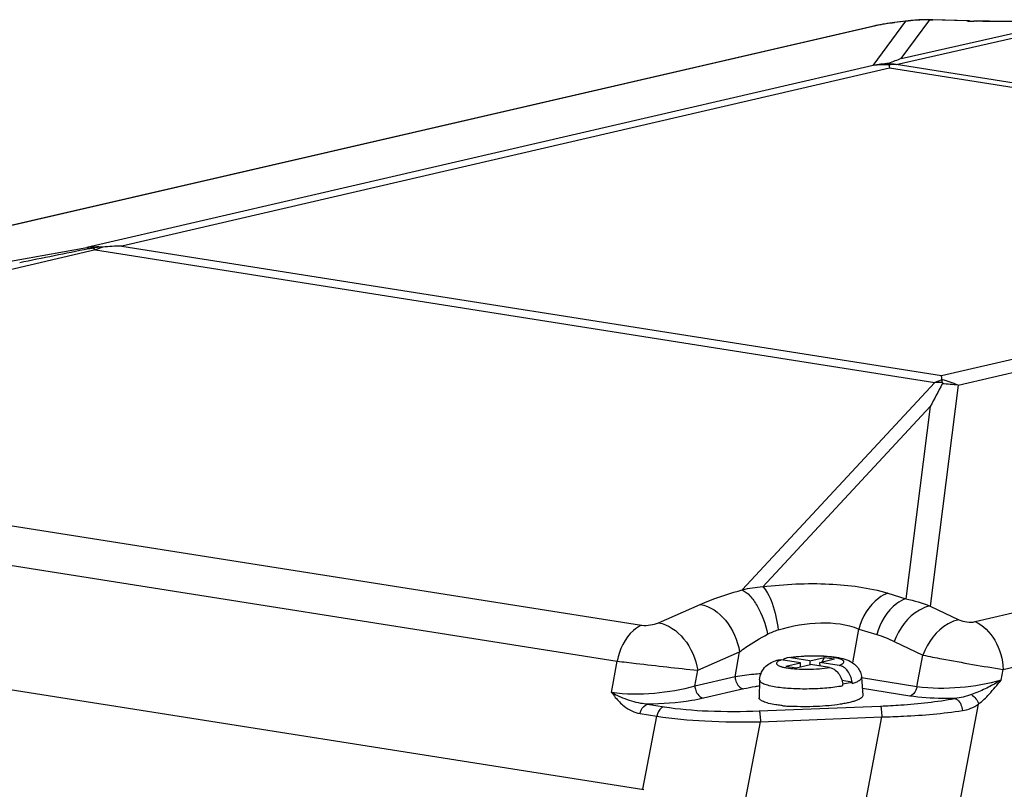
# Model space of a CAD drawing. Header units: millimetres. Extents: x -134 to 420, y 0 to 297.
# Tile 23 of 53: x 193 to 205, y 72 to 82. Entities that reach past the tile are written whole.
import ezdxf

# ---------------------------------------------------------------- set-up
doc = ezdxf.new("R2010")
doc.units = ezdxf.units.MM
doc.header["$LTSCALE"] = 23.1
doc.layers.add('COMPONENTS', color=7, linetype='CONTINUOUS')

msp = doc.modelspace()

# ---------------------------------------------------------------- linework, layer by layer
at = {"layer": 'COMPONENTS', "color": 9, "linetype": 'CONTINUOUS'}
for p, q in [((203.67738, 81.57073), (184.28799, 77.09034)), ((203.6404, 81.0545), (204.06764, 81.62886)), ((203.67738, 81.57073), (203.64479, 81.56504)), ((204.06764, 81.62886), (203.88848, 81.60738)), ((203.88848, 81.60738), (203.91956, 81.61283)), ((203.93999, 81.06806), (206.46384, 81.63861)), ((204.00647, 81.14419), (204.3806, 81.64716)), ((204.00647, 81.14419), (206.21126, 81.6426)), ((204.06764, 81.62886), (204.09871, 81.63431)), ((204.3806, 81.64716), (204.4156, 81.64825)), ((204.85898, 81.63237), (204.3806, 81.64716)), ((204.85898, 81.63237), (204.89398, 81.63346)), ((203.6404, 81.0545), (193.41871, 78.68629)), ((214.8536, 79.34381), (203.93999, 81.06806)), ((203.85487, 81.01995), (193.8711, 78.70687)), ((214.51195, 79.33623), (203.85487, 81.01995)), ((204.52818, 77.02314), (214.51195, 79.33623)), ((204.74477, 76.89688), (214.96646, 79.26509)), ((184.71763, 77.13354), (193.41871, 78.68629)), ((193.53045, 78.65633), (185.80442, 76.85227)), ((193.53045, 78.65633), (204.44406, 76.93208)), ((193.8711, 78.70687), (204.52818, 77.02314)), ((204.96645, 73.82333), (224.14289, 78.33737)), ((205.33214, 73.20206), (224.50858, 77.7161)), ((201.93871, 74.23543), (204.44406, 76.93208)), ((204.74477, 76.89688), (204.38184, 74.02678)), ((202.2067, 74.27587), (204.38306, 76.61839)), ((204.38306, 76.61839), (204.06736, 74.12177)), ((184.81248, 76.27657), (200.63138, 73.77733)), ((184.49259, 75.80924), (200.31149, 73.31)), ((203.83366, 74.19314), (204.06736, 74.12177)), ((200.85094, 73.80891), (201.39427, 74.04785)), ((204.38184, 74.02678), (204.75549, 73.84778)), ((203.37594, 73.28826), (203.45406, 73.72761)), ((203.45406, 73.72761), (203.6877, 73.65625)), ((203.91583, 73.56689), (204.28949, 73.3879)), ((201.36017, 73.1914), (201.9035, 73.43035)), ((201.84608, 73.10725), (201.9035, 73.43035)), ((204.21119, 72.97796), (204.28949, 73.3879)), ((200.23926, 72.90359), (200.31149, 73.31)), ((201.32374, 72.98623), (201.36017, 73.1914)), ((201.84608, 73.10725), (201.32374, 72.98623)), ((205.30587, 73.06449), (205.33214, 73.20206)), ((204.21119, 72.97796), (203.48918, 73.09203)), ((201.95923, 72.94815), (201.43685, 72.82713)), ((204.11711, 72.8564), (203.50117, 72.95371)), ((200.70585, 72.75014), (200.92248, 72.71591)), ((202.16031, 72.66296), (203.73874, 72.72568)), ((204.66457, 70.91437), (205.01204, 72.75244)), ((200.61171, 72.62859), (200.82835, 72.59436)), ((200.64508, 71.6438), (200.82835, 72.59436)), ((201.96296, 71.41762), (202.176, 72.52256)), ((202.176, 72.52256), (203.75444, 72.58528)), ((203.48154, 71.14152), (203.75444, 72.58528))]:
    msp.add_line(p, q, dxfattribs=at)
at = {"layer": 'COMPONENTS', "color": 7, "linetype": 'CONTINUOUS'}
for p, q in [((204.09871, 81.63431), (203.91772, 81.61261)), ((204.33669, 81.64923), (204.28534, 81.64829)), ((204.89398, 81.63346), (204.4156, 81.64825)), ((204.89398, 81.63346), (204.97935, 81.63116)), ((183.39333, 74.36942), (200.66207, 71.64111)), ((202.81816, 73.31509), (203.00682, 73.3588)), ((202.97805, 73.30072), (203.00682, 73.3588)), ((203.00682, 73.3588), (203.13876, 73.33795)), ((202.69579, 73.28673), (202.44763, 73.32594)), ((202.50713, 73.24303), (202.69579, 73.28673)), ((202.50713, 73.24303), (202.63908, 73.22218)), ((202.81816, 73.31509), (202.57, 73.35429)), ((202.63908, 73.22218), (202.82773, 73.26589)), ((202.69697, 73.23559), (202.69579, 73.28673)), ((202.81816, 73.31509), (202.81934, 73.26395)), ((203.07589, 73.22668), (202.82773, 73.26589)), ((202.9501, 73.29424), (203.13876, 73.33795)), ((202.95121, 73.24638), (202.9501, 73.29424)), ((203.19826, 73.25503), (202.9501, 73.29424)), ((202.16536, 73.06743), (202.15832, 72.83496)), ((203.36902, 73.03752), (203.23584, 73.05856)), ((203.2461, 73.00925), (203.24665, 73.00916)), ((203.24777, 72.99118), (203.24665, 73.00916)), ((203.37014, 73.01953), (203.36902, 73.03752)), ((203.49012, 73.098), (203.50788, 72.8661)), ((202.57456, 72.72233), (202.57114, 72.72253))]:
    msp.add_line(p, q, dxfattribs=at)
for points in [[(203.78269, 81.59234), (203.75617, 81.58764), (203.72999, 81.58278), (203.70338, 81.57759), (203.67601, 81.57195), (203.64848, 81.56589), (184.28759, 77.09209)], [(203.83542, 81.60104), (203.8092, 81.59683), (203.78269, 81.59234)], [(203.91772, 81.61261), (203.88984, 81.60903), (203.8622, 81.60511), (203.83542, 81.60104)], [(204.18294, 81.64269), (204.13194, 81.63802), (204.09872, 81.63431)], [(204.28534, 81.64829), (204.23408, 81.64611), (204.18294, 81.64269)], [(204.4156, 81.64825), (204.38811, 81.64892), (204.33669, 81.64923)], [(206.20613, 81.64357), (206.0939, 81.63979), (205.98324, 81.63653), (205.87291, 81.63376), (205.76343, 81.63148), (205.65531, 81.62969), (205.54907, 81.62841), (205.44525, 81.62764), (205.34435, 81.62737), (205.24687, 81.6276), (205.15323, 81.62832), (205.0639, 81.62951), (204.97935, 81.63116)]]:
    msp.add_lwpolyline(points, dxfattribs=at)
at = {"layer": 'COMPONENTS', "color": 9, "linetype": 'CONTINUOUS'}
for centre, radius, start, end in [((204.2568, 78.85357), 2.77862, 99.305272, 100.123611), ((204.16741, 79.4151), 2.21003, 97.785968, 99.372224), ((204.04906, 80.27426), 1.34276, 96.868571, 97.749243), ((204.34511, 79.55477), 2.09257, 96.756943, 97.619776), ((204.34621, 79.54471), 2.10268, 93.343664, 96.754597), ((204.34708, 79.52986), 2.11757, 90.511452, 93.343548), ((204.34721, 79.51926), 2.12817, 89.100896, 90.51243), ((205.1886, 92.28739), 10.66011, 268.228116, 268.41205), ((205.22047, 93.44971), 11.82287, 268.413761, 268.700461), ((204.01807, 78.8383), 2.24815, 94.426609, 99.671031), ((203.78114, 79.87179), 1.19105, 86.891868, 96.786091), ((203.73201, 79.0123), 2.06626, 84.22323, 86.976774), ((203.97073, 80.01135), 1.05716, 91.666229, 96.790891), ((193.55945, 77.50358), 1.19105, 86.891868, 96.786091), ((193.25273, 78.20414), 0.53067, 58.444146, 63.229227), ((194.03853, 77.49358), 1.26891, 109.065883, 113.603624), ((204.95214, 75.76933), 1.26892, 109.06595, 113.603618), ((204.49052, 74.78519), 2.14739, 88.602671, 91.23974), ((204.42838, 74.53758), 2.38042, 82.362064, 87.321868), ((202.38521, 72.18457), 2.09891, 94.878621, 102.281935)]:
    msp.add_arc(centre, radius, start, end, dxfattribs=at)
at = {"layer": 'COMPONENTS', "color": 7, "linetype": 'CONTINUOUS'}
for centre, radius, start, end in [((205.83582, 76.31232), 5.16657, 110.736761, 112.669372), ((219.782, -54.3148), 135.56782, 101.2044882, 101.5902573), ((193.62971, 77.70618), 0.98149, 98.079906, 101.165065), ((193.81529, 76.40989), 2.29099, 94.788804, 98.118429), ((194.00613, 74.13025), 4.5786, 91.689989, 94.787086), ((203.08208, 76.74197), 1.4731, 7.40972, 8.851204), ((239.27228, 58.4192), 39.35058, 151.963343, 152.452188), ((202.8038, 71.68976), 1.68688, 97.883119, 97.997964), ((202.94504, 72.97231), 0.30331, 3.567531, 6.996299), ((202.7067, 75.06843), 2.34978, 264.148174, 265.82084), ((202.72752, 75.34849), 2.63061, 265.813082, 266.591849)]:
    msp.add_arc(centre, radius, start, end, dxfattribs=at)
at = {"layer": 'COMPONENTS', "color": 9, "linetype": 'CONTINUOUS'}
for points, knots in [([(203.76839, 81.58893), (203.75995, 81.58743), (203.72952, 81.58184), (203.69917, 81.57577), (203.67738, 81.57073)], [0, 0, 0, 0, 0.27731599, 1, 1, 1, 1]), ([(206.21126, 81.6426), (206.09952, 81.63858), (205.68002, 81.62634), (205.26014, 81.62288), (204.95233, 81.62988)], [0, 0, 0, 0, 0.26640161, 1, 1, 1, 1]), ([(202.2067, 74.27587), (202.49247, 74.31395), (203.0396, 74.33669), (203.58749, 74.26826), (203.83366, 74.19314)], [0, 0, 0, 0, 0.52832991, 1, 1, 1, 1]), ([(202.20678, 74.27588), (202.23283, 74.25299), (202.27998, 74.18359), (202.35842, 73.99887), (202.39276, 73.83422), (202.40738, 73.71647)], [0, 0, 0, 0, 0.17278809, 0.40885059, 1, 1, 1, 1]), ([(201.39427, 74.04785), (201.43449, 74.06554), (201.61215, 74.13862), (201.79574, 74.19674), (201.93871, 74.23543)], [0, 0, 0, 0, 0.22878062, 1, 1, 1, 1]), ([(201.93878, 74.23545), (201.97634, 74.21885), (202.05103, 74.15493), (202.17894, 73.96729), (202.24187, 73.78812), (202.26954, 73.6596)], [0, 0, 0, 0, 0.18116558, 0.4199753, 1, 1, 1, 1]), ([(203.83366, 74.19314), (203.79097, 74.17858), (203.60965, 74.07689), (203.49783, 73.88102), (203.45401, 73.72762)], [0, 0, 0, 0, 0.22043235, 1, 1, 1, 1]), ([(201.39427, 74.04785), (201.52162, 74.02808), (201.7672, 73.84458), (201.88119, 73.5784), (201.9035, 73.43035)], [0, 0, 0, 0, 0.46258735, 1, 1, 1, 1]), ([(204.06736, 74.12177), (204.02466, 74.10721), (203.84334, 74.00552), (203.73153, 73.80965), (203.6877, 73.65625)], [0, 0, 0, 0, 0.22043235, 1, 1, 1, 1]), ([(204.38183, 74.02678), (204.33361, 74.01782), (204.12249, 73.93266), (203.97758, 73.73016), (203.91583, 73.56689)], [0, 0, 0, 0, 0.21935176, 1, 1, 1, 1]), ([(200.63138, 73.77733), (200.59263, 73.76042), (200.43012, 73.6507), (200.34164, 73.45759), (200.31149, 73.31)], [0, 0, 0, 0, 0.21916655, 1, 1, 1, 1]), ([(200.63138, 73.77733), (200.66887, 73.77142), (200.7444, 73.77692), (200.81751, 73.7942), (200.85094, 73.80891)], [0, 0, 0, 0, 0.50965213, 1, 1, 1, 1]), ([(200.85094, 73.80891), (200.97829, 73.78914), (201.22387, 73.60563), (201.33786, 73.33945), (201.36017, 73.1914)], [0, 0, 0, 0, 0.46258734, 1, 1, 1, 1]), ([(202.40738, 73.71647), (202.58593, 73.7715), (202.93688, 73.8328), (203.3005, 73.79252), (203.45406, 73.72761)], [0, 0, 0, 0, 0.52845663, 1, 1, 1, 1]), ([(204.75549, 73.84778), (204.70727, 73.83882), (204.49615, 73.75366), (204.35124, 73.55116), (204.28949, 73.3879)], [0, 0, 0, 0, 0.21934862, 1, 1, 1, 1]), ([(204.75549, 73.84778), (204.78842, 73.83202), (204.85946, 73.81649), (204.93235, 73.81531), (204.96645, 73.82333)], [0, 0, 0, 0, 0.51030263, 1, 1, 1, 1]), ([(204.96645, 73.82333), (205.07384, 73.77726), (205.25926, 73.58354), (205.32735, 73.33426), (205.33214, 73.20206)], [0, 0, 0, 0, 0.46902941, 1, 1, 1, 1]), ([(201.9035, 73.43034), (201.93033, 73.451), (202.04681, 73.53587), (202.17146, 73.6093), (202.26954, 73.6596)], [0, 0, 0, 0, 0.23498712, 1, 1, 1, 1]), ([(203.19826, 73.25503), (203.20946, 73.25891), (203.22843, 73.26656), (203.25068, 73.27983), (203.26129, 73.29426), (203.26052, 73.30537), (203.25637, 73.31282), (203.2492, 73.3198), (203.23431, 73.32959), (203.20784, 73.34034), (203.16787, 73.35117), (203.11802, 73.36041), (203.05972, 73.36777), (202.97011, 73.37493), (202.85061, 73.37753), (202.70825, 73.37161), (202.61442, 73.36139), (202.57, 73.35429)], [0, 0, 0, 0, 0.04491838, 0.07703079, 0.09836345, 0.10752765, 0.11766071, 0.12998037, 0.14514669, 0.18493467, 0.23752644, 0.30202785, 0.37690212, 0.46018786, 0.64270331, 0.82952335, 1, 1, 1, 1]), ([(204.28949, 73.3879), (204.37157, 73.37142), (204.71842, 73.30564), (205.06594, 73.24295), (205.33214, 73.20206)], [0, 0, 0, 0, 0.23713228, 1, 1, 1, 1]), ([(200.31149, 73.31), (200.39432, 73.30007), (200.74371, 73.259), (201.09328, 73.21945), (201.36017, 73.1914)], [0, 0, 0, 0, 0.23715445, 1, 1, 1, 1]), ([(202.44763, 73.32594), (202.43643, 73.32207), (202.41747, 73.31441), (202.39522, 73.30114), (202.3846, 73.28672), (202.38537, 73.2756), (202.38953, 73.26816), (202.3967, 73.26118), (202.41159, 73.25138), (202.43805, 73.24063), (202.47802, 73.2298), (202.52787, 73.22057), (202.58617, 73.21321), (202.67579, 73.20604), (202.79528, 73.20344), (202.93765, 73.20937), (203.03148, 73.21959), (203.07589, 73.22668)], [0, 0, 0, 0, 0.04491838, 0.07703079, 0.09836345, 0.10752765, 0.11766071, 0.12998037, 0.14514669, 0.18493467, 0.23752644, 0.30202785, 0.37690212, 0.46018786, 0.64270331, 0.82952335, 1, 1, 1, 1]), ([(202.1808, 73.14517), (202.15013, 73.14294), (202.0382, 73.13378), (201.92653, 73.12065), (201.84608, 73.10725)], [0, 0, 0, 0, 0.27381505, 1, 1, 1, 1]), ([(201.84608, 73.10725), (201.84703, 73.08825), (201.8586, 73.0228), (201.9114, 72.95571), (201.95923, 72.94815)], [0, 0, 0, 0, 0.28210528, 1, 1, 1, 1]), ([(201.32374, 72.98623), (201.15375, 72.93178), (200.79054, 72.87874), (200.42259, 72.87289), (200.23926, 72.90359)], [0, 0, 0, 0, 0.48986579, 1, 1, 1, 1]), ([(201.32371, 72.98622), (201.32466, 72.96722), (201.33623, 72.90178), (201.38903, 72.83468), (201.43685, 72.82713)], [0, 0, 0, 0, 0.28210511, 1, 1, 1, 1]), ([(202.16254, 72.98532), (202.14421, 72.98269), (202.07609, 72.97231), (202.00831, 72.95952), (201.95923, 72.94815)], [0, 0, 0, 0, 0.26877952, 1, 1, 1, 1]), ([(202.16536, 73.06739), (202.16523, 73.06285), (202.16798, 73.05267), (202.17944, 73.03951), (202.19723, 73.02721), (202.22147, 73.01552), (202.25204, 73.00448), (202.30429, 72.98987), (202.34701, 72.9818), (202.37731, 72.97701)], [0, 0, 0, 0, 0.05652745, 0.12505407, 0.21334696, 0.3245318, 0.45944046, 0.6177487, 1, 1, 1, 1]), ([(202.37731, 72.97701), (202.44321, 72.9666), (202.58664, 72.95348), (202.80848, 72.94971), (203.03284, 72.96091), (203.17944, 72.97878), (203.24777, 72.99118)], [0, 0, 0, 0, 0.22909651, 0.49365301, 0.76150107, 1, 1, 1, 1]), ([(203.37014, 73.01953), (203.38798, 73.02487), (203.41286, 73.03321), (203.44308, 73.04706), (203.46918, 73.0616), (203.49139, 73.08144), (203.49012, 73.098)], [0, 0, 0, 0, 0.3759415, 0.53126905, 0.6646218, 1, 1, 1, 1]), ([(204.21125, 72.97795), (204.2082, 72.96305), (204.19323, 72.91353), (204.15349, 72.86482), (204.11711, 72.8564)], [0, 0, 0, 0, 0.28943258, 1, 1, 1, 1]), ([(205.30587, 73.06451), (205.13454, 73.00925), (204.76794, 72.9552), (204.39658, 72.94779), (204.21119, 72.97795)], [0, 0, 0, 0, 0.48939369, 1, 1, 1, 1]), ([(205.30589, 73.06451), (205.29003, 73.05446), (205.22312, 73.01355), (205.15374, 72.97667), (205.09994, 72.95088)], [0, 0, 0, 0, 0.23930666, 1, 1, 1, 1]), ([(200.38871, 72.83029), (200.3754, 72.83577), (200.32441, 72.85771), (200.27485, 72.88299), (200.23926, 72.90359)], [0, 0, 0, 0, 0.25915112, 1, 1, 1, 1]), ([(204.7028, 72.82483), (204.64952, 72.82372), (204.45396, 72.82321), (204.25771, 72.8342), (204.11711, 72.8564)], [0, 0, 0, 0, 0.27241069, 1, 1, 1, 1]), ([(200.3442, 72.77893), (200.36307, 72.76001), (200.43909, 72.69075), (200.53623, 72.64051), (200.61171, 72.62859)], [0, 0, 0, 0, 0.25911818, 1, 1, 1, 1]), ([(200.70584, 72.75014), (200.67778, 72.7521), (200.56918, 72.76622), (200.46378, 72.79939), (200.38871, 72.83029)], [0, 0, 0, 0, 0.2573758, 1, 1, 1, 1]), ([(200.61171, 72.62859), (200.61476, 72.64349), (200.62973, 72.693), (200.66947, 72.74171), (200.70584, 72.75014)], [0, 0, 0, 0, 0.28943243, 1, 1, 1, 1]), ([(201.43685, 72.82713), (201.38602, 72.81535), (201.14474, 72.7704), (200.89891, 72.75322), (200.70585, 72.75014)], [0, 0, 0, 0, 0.2127456, 1, 1, 1, 1]), ([(200.92248, 72.71591), (200.91144, 72.71335), (200.86271, 72.68946), (200.83667, 72.63505), (200.82835, 72.59436)], [0, 0, 0, 0, 0.21447238, 1, 1, 1, 1]), ([(200.92248, 72.71591), (201.11243, 72.6859), (201.52563, 72.65332), (201.93936, 72.65418), (202.16031, 72.66296)], [0, 0, 0, 0, 0.46514482, 1, 1, 1, 1]), ([(203.73874, 72.72568), (203.82576, 72.72914), (204.14841, 72.747), (204.47053, 72.78252), (204.7028, 72.82483)], [0, 0, 0, 0, 0.26947776, 1, 1, 1, 1]), ([(203.73874, 72.72568), (203.74583, 72.71057), (203.74814, 72.66191), (203.75312, 72.61572), (203.75444, 72.58528)], [0, 0, 0, 0, 0.35393061, 1, 1, 1, 1]), ([(204.7028, 72.82483), (204.71568, 72.82208), (204.77399, 72.78921), (204.79782, 72.71792), (204.80109, 72.66678)], [0, 0, 0, 0, 0.20457843, 1, 1, 1, 1]), ([(200.82835, 72.59436), (201.03525, 72.56203), (201.48476, 72.52349), (201.93523, 72.51756), (202.176, 72.52256)], [0, 0, 0, 0, 0.46511324, 1, 1, 1, 1]), ([(202.16031, 72.66296), (202.1674, 72.64785), (202.16971, 72.59919), (202.17469, 72.553), (202.176, 72.52256)], [0, 0, 0, 0, 0.35393062, 1, 1, 1, 1]), ([(203.75444, 72.58528), (203.84886, 72.58727), (204.19882, 72.59955), (204.54858, 72.62906), (204.80153, 72.66687)], [0, 0, 0, 0, 0.26969793, 1, 1, 1, 1])]:
    msp.add_open_spline(points, degree=3, knots=knots, dxfattribs=at)
at = {"layer": 'COMPONENTS', "color": 7, "linetype": 'CONTINUOUS'}
for points, knots in [([(203.84099, 81.07568), (203.84071, 81.07633), (203.84141, 81.0786), (203.84341, 81.07926), (203.84456, 81.07974)], [0, 0, 0, 0, 0.36173721, 1, 1, 1, 1]), ([(202.57244, 73.3607), (202.61849, 73.36708), (202.71371, 73.37641), (202.85746, 73.38177), (202.99882, 73.37883), (203.12912, 73.36747), (203.24585, 73.34678), (203.33563, 73.31542), (203.40052, 73.27274), (203.44525, 73.22622), (203.47815, 73.16653), (203.48835, 73.12109), (203.49012, 73.098)], [0, 0, 0, 0, 0.13312233, 0.27371746, 0.41168459, 0.53776063, 0.6478148, 0.75076512, 0.80720317, 0.86879059, 0.93368757, 1, 1, 1, 1]), ([(202.16536, 73.06743), (202.16639, 73.10124), (202.18273, 73.16757), (202.24113, 73.24464), (202.31429, 73.29361), (202.3656, 73.31366), (202.39064, 73.32176)], [0, 0, 0, 0, 0.28006722, 0.54603894, 0.78213831, 1, 1, 1, 1]), ([(202.39064, 73.32176), (202.40421, 73.32615), (202.42376, 73.32867), (202.44281, 73.3267), (202.44763, 73.32594)], [0, 0, 0, 0, 0.74522505, 1, 1, 1, 1]), ([(202.52994, 73.35424), (202.52419, 73.35328), (202.50116, 73.3477), (202.48007, 73.33496), (202.46692, 73.32296)], [0, 0, 0, 0, 0.24653806, 1, 1, 1, 1]), ([(203.36847, 73.0376), (203.36518, 73.06441), (203.35179, 73.11643), (203.31369, 73.18408), (203.26182, 73.23396), (203.21908, 73.25175), (203.19826, 73.25503)], [0, 0, 0, 0, 0.27621945, 0.54216422, 0.78451812, 1, 1, 1, 1]), ([(203.07589, 73.22668), (203.0967, 73.22339), (203.13945, 73.20561), (203.19132, 73.15573), (203.22941, 73.08808), (203.24281, 73.03606), (203.2461, 73.00925)], [0, 0, 0, 0, 0.21548188, 0.45783578, 0.72378055, 1, 1, 1, 1]), ([(203.36902, 73.03752), (203.36002, 73.03482), (203.31967, 73.02358), (203.27862, 73.01496), (203.24665, 73.00916)], [0, 0, 0, 0, 0.22426957, 1, 1, 1, 1]), ([(203.50788, 72.86609), (203.50831, 72.86053), (203.5045, 72.84743), (203.48842, 72.83115), (203.46355, 72.81548), (203.42939, 72.80033), (203.38638, 72.78581), (203.335, 72.77218), (203.27601, 72.75964), (203.18502, 72.74412), (203.05949, 72.72933), (202.90028, 72.7189), (202.73701, 72.71596), (202.62799, 72.71921), (202.57456, 72.72233)], [0, 0, 0, 0, 0.01725732, 0.03950956, 0.0694447, 0.10786434, 0.15476512, 0.20974908, 0.27217042, 0.34120518, 0.49516443, 0.66284567, 0.83447265, 1, 1, 1, 1]), ([(202.37424, 72.74285), (202.34335, 72.74773), (202.29982, 72.75596), (202.24658, 72.77085), (202.21543, 72.7821), (202.19073, 72.79401), (202.17262, 72.80656), (202.16096, 72.81996), (202.15818, 72.83035), (202.15832, 72.83497)], [0, 0, 0, 0, 0.38230742, 0.54062949, 0.67552752, 0.78671116, 0.87497544, 0.9434757, 1, 1, 1, 1]), ([(202.46713, 72.73089), (202.45899, 72.73173), (202.42795, 72.73512), (202.397, 72.73926), (202.37424, 72.74285)], [0, 0, 0, 0, 0.26195907, 1, 1, 1, 1])]:
    msp.add_open_spline(points, degree=3, knots=knots, dxfattribs=at)
for points in [[(203.84572, 81.06109), (203.84443, 81.06604), (203.84303, 81.07099), (203.84099, 81.07568)], [(203.84572, 81.06109), (203.84927, 81.0475), (203.85219, 81.03374), (203.85487, 81.01995)], [(204.53764, 76.96864), (204.53478, 76.98685), (204.5317, 77.00504), (204.52818, 77.02314)], [(204.54288, 76.93195), (204.54361, 76.92637), (204.54225, 76.92036), (204.5396, 76.9154)], [(202.57, 73.35429), (202.55681, 73.35638), (202.54311, 73.35644), (202.52994, 73.35424)]]:
    msp.add_open_spline(points, degree=3, dxfattribs=at)
at = {"layer": 'COMPONENTS', "color": 9, "linetype": 'CONTINUOUS'}
for points in [[(193.41871, 78.68629), (193.42707, 78.68287), (193.4338, 78.67597), (193.43966, 78.66909)], [(204.74477, 76.89688), (204.6777, 76.92588), (204.60833, 76.95014), (204.53764, 76.96864)], [(204.06736, 74.12177), (204.17429, 74.09816), (204.27962, 74.06605), (204.38184, 74.02678)], [(202.26954, 73.6596), (202.31377, 73.68229), (202.35988, 73.70183), (202.40738, 73.71647)], [(203.6877, 73.65625), (203.76581, 73.6324), (203.84218, 73.60218), (203.91583, 73.56689)], [(205.1501, 72.88195), (205.20447, 72.94062), (205.25528, 73.00253), (205.30587, 73.06449)], [(200.23926, 72.90359), (200.27134, 72.85976), (200.30583, 72.81738), (200.3442, 72.77893)], [(204.91925, 72.87505), (204.84947, 72.85022), (204.77648, 72.83233), (204.7028, 72.82483)], [(205.09994, 72.95088), (205.04104, 72.92266), (204.98079, 72.89695), (204.91925, 72.87505)], [(204.91925, 72.87505), (204.96229, 72.84722), (204.99716, 72.80146), (205.01199, 72.7524)], [(205.01204, 72.75244), (205.06193, 72.79108), (205.10722, 72.83566), (205.1501, 72.88195)], [(204.80153, 72.66687), (204.87644, 72.67806), (204.95008, 72.70886), (205.01204, 72.75243)]]:
    msp.add_open_spline(points, degree=3, dxfattribs=at)

doc.saveas('drawing.dxf')
